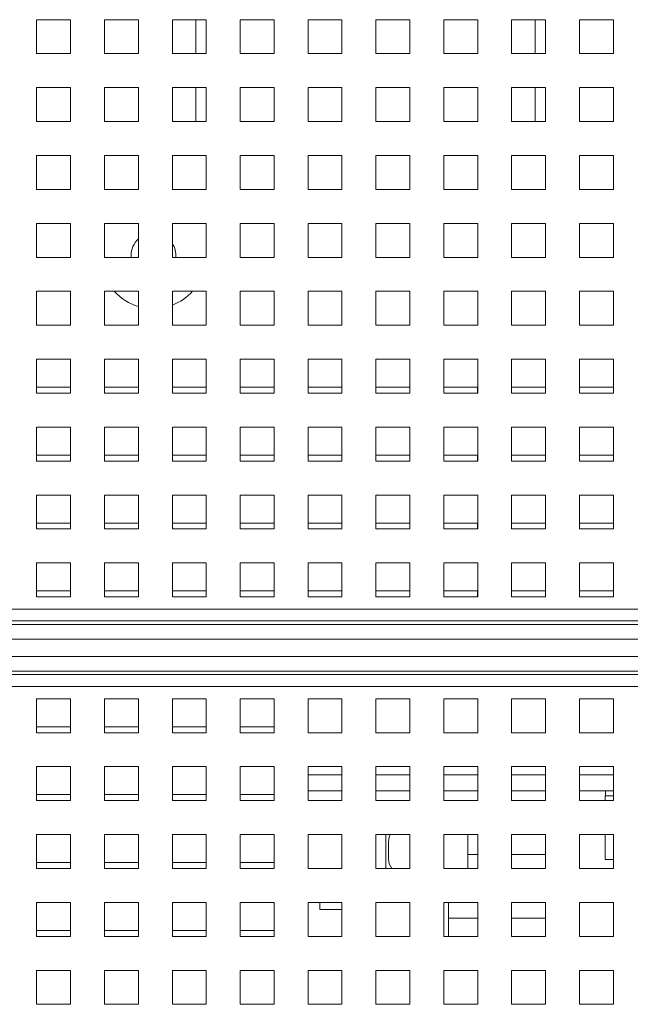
# Model space of a CAD drawing. Header units: inches. Extents: x 1 to 109, y 1 to 85.
# Tile 59 of 68: x 50.36 to 53.36, y 70.03 to 74.87. Entities that reach past the tile are written whole.
import ezdxf

# ---------------------------------------------------------------- set-up
doc = ezdxf.new("R2010")
doc.units = ezdxf.units.IN
doc.header["$MEASUREMENT"] = 0

msp = doc.modelspace()

# ---------------------------------------------------------------- linework, layer by layer
at = {"color": 7, "linetype": 'Continuous', "lineweight": 15, "ltscale": 5}
for p, q in [((50.6056, 74.8681), (50.4389, 74.8681)), ((50.4389, 74.8681), (50.4389, 74.7014)), ((50.6056, 74.7014), (50.6056, 74.8681)), ((50.9389, 74.8681), (50.7722, 74.8681)), ((50.7722, 74.8681), (50.7722, 74.7014)), ((50.9389, 74.7014), (50.9389, 74.8681)), ((51.2722, 74.8681), (51.1056, 74.8681)), ((51.1056, 74.8681), (51.1056, 74.7014)), ((51.2722, 74.7014), (51.2722, 74.8681)), ((51.6056, 74.8681), (51.4389, 74.8681)), ((51.4389, 74.8681), (51.4389, 74.7014)), ((51.6056, 74.7014), (51.6056, 74.8681)), ((51.9389, 74.8681), (51.7722, 74.8681)), ((51.7722, 74.8681), (51.7722, 74.7014)), ((51.9389, 74.7014), (51.9389, 74.8681)), ((52.2722, 74.8681), (52.1056, 74.8681)), ((52.1056, 74.8681), (52.1056, 74.7014)), ((52.2722, 74.7014), (52.2722, 74.8681)), ((52.6056, 74.8681), (52.4389, 74.8681)), ((52.4389, 74.8681), (52.4389, 74.7014)), ((52.6056, 74.7014), (52.6056, 74.8681)), ((52.9389, 74.8681), (52.7722, 74.8681)), ((52.7722, 74.8681), (52.7722, 74.7014)), ((52.8879, 74.8681), (52.8879, 74.7014)), ((52.9389, 74.7014), (52.9389, 74.8681)), ((53.2722, 74.8681), (53.1056, 74.8681)), ((53.1056, 74.8681), (53.1056, 74.7014)), ((53.2722, 74.7014), (53.2722, 74.8681)), ((50.4389, 74.7014), (50.6056, 74.7014)), ((50.7722, 74.7014), (50.9389, 74.7014)), ((51.1056, 74.7014), (51.2722, 74.7014)), ((51.4389, 74.7014), (51.6056, 74.7014)), ((51.7722, 74.7014), (51.9389, 74.7014)), ((52.1056, 74.7014), (52.2722, 74.7014)), ((52.4389, 74.7014), (52.6056, 74.7014)), ((52.7722, 74.7014), (52.9389, 74.7014)), ((53.1056, 74.7014), (53.2722, 74.7014)), ((50.6056, 74.5348), (50.4389, 74.5348)), ((50.4389, 74.5348), (50.4389, 74.3681)), ((50.6056, 74.3681), (50.6056, 74.5348)), ((50.9389, 74.5348), (50.7722, 74.5348)), ((50.7722, 74.5348), (50.7722, 74.3681)), ((50.9389, 74.3681), (50.9389, 74.5348)), ((51.2722, 74.5348), (51.1056, 74.5348)), ((51.1056, 74.5348), (51.1056, 74.3681)), ((51.2722, 74.3681), (51.2722, 74.5348)), ((51.6056, 74.5348), (51.4389, 74.5348)), ((51.4389, 74.5348), (51.4389, 74.3681)), ((51.6056, 74.3681), (51.6056, 74.5348)), ((51.9389, 74.5348), (51.7722, 74.5348)), ((51.7722, 74.5348), (51.7722, 74.3681)), ((51.9389, 74.3681), (51.9389, 74.5348)), ((52.2722, 74.5348), (52.1056, 74.5348)), ((52.1056, 74.5348), (52.1056, 74.3681)), ((52.2722, 74.3681), (52.2722, 74.5348)), ((52.6056, 74.5348), (52.4389, 74.5348)), ((52.4389, 74.5348), (52.4389, 74.3681)), ((52.6056, 74.3681), (52.6056, 74.5348)), ((52.9389, 74.5348), (52.7722, 74.5348)), ((52.7722, 74.5348), (52.7722, 74.3681)), ((52.8879, 74.5348), (52.8879, 74.3681)), ((52.9389, 74.3681), (52.9389, 74.5348)), ((53.2722, 74.5348), (53.1056, 74.5348)), ((53.1056, 74.5348), (53.1056, 74.3681)), ((53.2722, 74.3681), (53.2722, 74.5348)), ((50.4389, 74.3681), (50.6056, 74.3681)), ((50.7722, 74.3681), (50.9389, 74.3681)), ((51.1056, 74.3681), (51.2722, 74.3681)), ((51.4389, 74.3681), (51.6056, 74.3681)), ((51.7722, 74.3681), (51.9389, 74.3681)), ((52.1056, 74.3681), (52.2722, 74.3681)), ((52.4389, 74.3681), (52.6056, 74.3681)), ((52.7722, 74.3681), (52.9389, 74.3681)), ((53.1056, 74.3681), (53.2722, 74.3681)), ((50.6056, 74.2014), (50.4389, 74.2014)), ((50.4389, 74.2014), (50.4389, 74.0348)), ((50.6056, 74.0348), (50.6056, 74.2014)), ((50.9389, 74.2014), (50.7722, 74.2014)), ((50.7722, 74.2014), (50.7722, 74.0348)), ((50.9389, 74.0348), (50.9389, 74.2014)), ((51.2722, 74.2014), (51.1056, 74.2014)), ((51.1056, 74.2014), (51.1056, 74.0348)), ((51.2722, 74.0348), (51.2722, 74.2014)), ((51.6056, 74.2014), (51.4389, 74.2014)), ((51.4389, 74.2014), (51.4389, 74.0348)), ((51.6056, 74.0348), (51.6056, 74.2014)), ((51.9389, 74.2014), (51.7722, 74.2014)), ((51.7722, 74.2014), (51.7722, 74.0348)), ((51.9389, 74.0348), (51.9389, 74.2014)), ((52.2722, 74.2014), (52.1056, 74.2014)), ((52.1056, 74.2014), (52.1056, 74.0348)), ((52.2722, 74.0348), (52.2722, 74.2014)), ((52.6056, 74.2014), (52.4389, 74.2014)), ((52.4389, 74.2014), (52.4389, 74.0348)), ((52.6056, 74.0348), (52.6056, 74.2014)), ((52.9389, 74.2014), (52.7722, 74.2014)), ((52.7722, 74.2014), (52.7722, 74.0348)), ((52.9389, 74.0348), (52.9389, 74.2014)), ((53.2722, 74.2014), (53.1056, 74.2014)), ((53.1056, 74.2014), (53.1056, 74.0348)), ((53.2722, 74.0348), (53.2722, 74.2014)), ((50.4389, 74.0348), (50.6056, 74.0348)), ((50.7722, 74.0348), (50.9389, 74.0348)), ((51.1056, 74.0348), (51.2722, 74.0348)), ((51.4389, 74.0348), (51.6056, 74.0348)), ((51.7722, 74.0348), (51.9389, 74.0348)), ((52.1056, 74.0348), (52.2722, 74.0348)), ((52.4389, 74.0348), (52.6056, 74.0348)), ((52.7722, 74.0348), (52.9389, 74.0348)), ((53.1056, 74.0348), (53.2722, 74.0348)), ((50.6056, 73.8681), (50.4389, 73.8681)), ((50.4389, 73.8681), (50.4389, 73.7014)), ((50.6056, 73.7014), (50.6056, 73.8681)), ((50.9389, 73.8681), (50.7722, 73.8681)), ((50.7722, 73.8681), (50.7722, 73.7014)), ((50.9389, 73.7014), (50.9389, 73.8681)), ((51.2722, 73.8681), (51.1056, 73.8681)), ((51.1056, 73.8681), (51.1056, 73.7014)), ((51.2722, 73.7014), (51.2722, 73.8681)), ((51.6056, 73.8681), (51.4389, 73.8681)), ((51.4389, 73.8681), (51.4389, 73.7014)), ((51.6056, 73.7014), (51.6056, 73.8681)), ((51.9389, 73.8681), (51.7722, 73.8681)), ((51.7722, 73.8681), (51.7722, 73.7014)), ((51.9389, 73.7014), (51.9389, 73.8681)), ((52.2722, 73.8681), (52.1056, 73.8681)), ((52.1056, 73.8681), (52.1056, 73.7014)), ((52.2722, 73.7014), (52.2722, 73.8681)), ((52.6056, 73.8681), (52.4389, 73.8681)), ((52.4389, 73.8681), (52.4389, 73.7014)), ((52.6056, 73.7014), (52.6056, 73.8681)), ((52.9389, 73.8681), (52.7722, 73.8681)), ((52.7722, 73.8681), (52.7722, 73.7014)), ((52.9389, 73.7014), (52.9389, 73.8681)), ((53.2722, 73.8681), (53.1056, 73.8681)), ((53.1056, 73.8681), (53.1056, 73.7014)), ((53.2722, 73.7014), (53.2722, 73.8681)), ((50.9025, 73.7098), (50.9028, 73.7014)), ((50.4389, 73.7014), (50.6056, 73.7014)), ((50.7722, 73.7014), (50.9389, 73.7014)), ((51.1056, 73.7014), (51.2722, 73.7014)), ((51.4389, 73.7014), (51.6056, 73.7014)), ((51.7722, 73.7014), (51.9389, 73.7014)), ((52.1056, 73.7014), (52.2722, 73.7014)), ((52.4389, 73.7014), (52.6056, 73.7014)), ((52.7722, 73.7014), (52.9389, 73.7014)), ((53.1056, 73.7014), (53.2722, 73.7014)), ((50.6056, 73.5348), (50.4389, 73.5348)), ((50.4389, 73.5348), (50.4389, 73.3681)), ((50.6056, 73.3681), (50.6056, 73.5348)), ((50.9389, 73.5348), (50.7722, 73.5348)), ((50.7722, 73.5348), (50.7722, 73.3681)), ((50.9389, 73.3681), (50.9389, 73.5348)), ((51.2722, 73.5348), (51.1056, 73.5348)), ((51.1056, 73.5348), (51.1056, 73.3681)), ((51.2722, 73.3681), (51.2722, 73.5348)), ((51.6056, 73.5348), (51.4389, 73.5348)), ((51.4389, 73.5348), (51.4389, 73.3681)), ((51.6056, 73.3681), (51.6056, 73.5348)), ((51.9389, 73.5348), (51.7722, 73.5348)), ((51.7722, 73.5348), (51.7722, 73.3681)), ((51.9389, 73.3681), (51.9389, 73.5348)), ((52.2722, 73.5348), (52.1056, 73.5348)), ((52.1056, 73.5348), (52.1056, 73.3681)), ((52.2722, 73.3681), (52.2722, 73.5348)), ((52.6056, 73.5348), (52.4389, 73.5348)), ((52.4389, 73.5348), (52.4389, 73.3681)), ((52.6056, 73.3681), (52.6056, 73.5348)), ((52.9389, 73.5348), (52.7722, 73.5348)), ((52.7722, 73.5348), (52.7722, 73.3681)), ((52.9389, 73.3681), (52.9389, 73.5348)), ((53.2722, 73.5348), (53.1056, 73.5348)), ((53.1056, 73.5348), (53.1056, 73.3681)), ((53.2722, 73.3681), (53.2722, 73.5348)), ((50.4389, 73.3681), (50.6056, 73.3681)), ((50.7722, 73.3681), (50.9389, 73.3681)), ((51.1056, 73.3681), (51.2722, 73.3681)), ((51.4389, 73.3681), (51.6056, 73.3681)), ((51.7722, 73.3681), (51.9389, 73.3681)), ((52.1056, 73.3681), (52.2722, 73.3681)), ((52.4389, 73.3681), (52.6056, 73.3681)), ((52.7722, 73.3681), (52.9389, 73.3681)), ((53.1056, 73.3681), (53.2722, 73.3681)), ((50.6056, 73.2014), (50.4389, 73.2014)), ((50.4389, 73.2014), (50.4389, 73.0348)), ((50.6056, 73.0348), (50.6056, 73.2014)), ((50.9389, 73.2014), (50.7722, 73.2014)), ((50.7722, 73.2014), (50.7722, 73.0348)), ((50.9389, 73.0348), (50.9389, 73.2014)), ((51.2722, 73.2014), (51.1056, 73.2014)), ((51.1056, 73.2014), (51.1056, 73.0348)), ((51.2722, 73.0348), (51.2722, 73.2014)), ((51.6056, 73.2014), (51.4389, 73.2014)), ((51.4389, 73.2014), (51.4389, 73.0348)), ((51.6056, 73.0348), (51.6056, 73.2014)), ((51.9389, 73.2014), (51.7722, 73.2014)), ((51.7722, 73.2014), (51.7722, 73.0348)), ((51.9389, 73.0348), (51.9389, 73.2014)), ((52.2722, 73.2014), (52.1056, 73.2014)), ((52.1056, 73.2014), (52.1056, 73.0348)), ((52.2722, 73.0348), (52.2722, 73.2014)), ((52.6056, 73.2014), (52.4389, 73.2014)), ((52.4389, 73.2014), (52.4389, 73.0348)), ((52.6056, 73.0348), (52.6056, 73.2014)), ((52.9389, 73.2014), (52.7722, 73.2014)), ((52.7722, 73.2014), (52.7722, 73.0348)), ((52.9389, 73.0348), (52.9389, 73.2014)), ((53.2722, 73.2014), (53.1056, 73.2014)), ((53.1056, 73.2014), (53.1056, 73.0348)), ((53.2722, 73.0348), (53.2722, 73.2014)), ((50.4389, 73.0639), (50.6054, 73.0639)), ((50.4389, 73.0348), (50.6056, 73.0348)), ((50.6054, 73.0639), (50.6054, 73.0348)), ((50.7722, 73.0639), (50.9387, 73.0639)), ((50.7722, 73.0348), (50.9389, 73.0348)), ((50.9387, 73.0639), (50.9387, 73.0348)), ((51.1056, 73.0639), (51.2721, 73.0639)), ((51.1056, 73.0348), (51.2722, 73.0348)), ((51.2721, 73.0639), (51.2721, 73.0348)), ((51.4389, 73.0639), (51.6054, 73.0639)), ((51.4389, 73.0348), (51.6056, 73.0348)), ((51.6054, 73.0639), (51.6054, 73.0348)), ((51.7722, 73.0639), (51.9387, 73.0639)), ((51.7722, 73.0348), (51.9389, 73.0348)), ((51.9387, 73.0639), (51.9387, 73.0348)), ((52.1056, 73.0639), (52.2721, 73.0639)), ((52.1056, 73.0348), (52.2722, 73.0348)), ((52.2721, 73.0639), (52.2721, 73.0348)), ((52.4389, 73.0639), (52.6054, 73.0639)), ((52.4389, 73.0348), (52.6056, 73.0348)), ((52.6054, 73.0639), (52.6054, 73.0348)), ((52.7722, 73.0639), (52.9387, 73.0639)), ((52.7722, 73.0348), (52.9389, 73.0348)), ((52.9387, 73.0639), (52.9387, 73.0348)), ((53.1056, 73.0639), (53.2721, 73.0639)), ((53.1056, 73.0348), (53.2722, 73.0348)), ((53.2721, 73.0639), (53.2721, 73.0348)), ((50.6056, 72.8681), (50.4389, 72.8681)), ((50.4389, 72.8681), (50.4389, 72.7014)), ((50.6056, 72.7014), (50.6056, 72.8681)), ((50.9389, 72.8681), (50.7722, 72.8681)), ((50.7722, 72.8681), (50.7722, 72.7014)), ((50.9389, 72.7014), (50.9389, 72.8681)), ((51.2722, 72.8681), (51.1056, 72.8681)), ((51.1056, 72.8681), (51.1056, 72.7014)), ((51.2722, 72.7014), (51.2722, 72.8681)), ((51.6056, 72.8681), (51.4389, 72.8681)), ((51.4389, 72.8681), (51.4389, 72.7014)), ((51.6056, 72.7014), (51.6056, 72.8681)), ((51.9389, 72.8681), (51.7722, 72.8681)), ((51.7722, 72.8681), (51.7722, 72.7014)), ((51.9389, 72.7014), (51.9389, 72.8681)), ((52.2722, 72.8681), (52.1056, 72.8681)), ((52.1056, 72.8681), (52.1056, 72.7014)), ((52.2722, 72.7014), (52.2722, 72.8681)), ((52.6056, 72.8681), (52.4389, 72.8681)), ((52.4389, 72.8681), (52.4389, 72.7014)), ((52.6056, 72.7014), (52.6056, 72.8681)), ((52.9389, 72.8681), (52.7722, 72.8681)), ((52.7722, 72.8681), (52.7722, 72.7014)), ((52.9389, 72.7014), (52.9389, 72.8681)), ((53.2722, 72.8681), (53.1056, 72.8681)), ((53.1056, 72.8681), (53.1056, 72.7014)), ((53.2722, 72.7014), (53.2722, 72.8681)), ((50.4389, 72.7306), (50.6054, 72.7306)), ((50.4389, 72.7014), (50.6056, 72.7014)), ((50.6054, 72.7306), (50.6054, 72.7014)), ((50.7722, 72.7306), (50.9387, 72.7306)), ((50.7722, 72.7014), (50.9389, 72.7014)), ((50.9387, 72.7306), (50.9387, 72.7014)), ((51.1056, 72.7306), (51.2721, 72.7306)), ((51.1056, 72.7014), (51.2722, 72.7014)), ((51.2721, 72.7306), (51.2721, 72.7014)), ((51.4389, 72.7306), (51.6054, 72.7306)), ((51.4389, 72.7014), (51.6056, 72.7014)), ((51.6054, 72.7306), (51.6054, 72.7014)), ((51.7722, 72.7306), (51.9387, 72.7306)), ((51.7722, 72.7014), (51.9389, 72.7014)), ((51.9387, 72.7306), (51.9387, 72.7014)), ((52.1056, 72.7306), (52.2721, 72.7306)), ((52.1056, 72.7014), (52.2722, 72.7014)), ((52.2721, 72.7306), (52.2721, 72.7014)), ((52.4389, 72.7306), (52.6054, 72.7306)), ((52.4389, 72.7014), (52.6056, 72.7014)), ((52.6054, 72.7306), (52.6054, 72.7014)), ((52.7722, 72.7306), (52.9387, 72.7306)), ((52.7722, 72.7014), (52.9389, 72.7014)), ((52.9387, 72.7306), (52.9387, 72.7014)), ((53.1056, 72.7306), (53.2721, 72.7306)), ((53.1056, 72.7014), (53.2722, 72.7014)), ((53.2721, 72.7306), (53.2721, 72.7014)), ((50.6056, 72.5348), (50.4389, 72.5348)), ((50.4389, 72.5348), (50.4389, 72.3681)), ((50.6056, 72.3681), (50.6056, 72.5348)), ((50.9389, 72.5348), (50.7722, 72.5348)), ((50.7722, 72.5348), (50.7722, 72.3681)), ((50.9389, 72.3681), (50.9389, 72.5348)), ((51.2722, 72.5348), (51.1056, 72.5348)), ((51.1056, 72.5348), (51.1056, 72.3681)), ((51.2722, 72.3681), (51.2722, 72.5348)), ((51.6056, 72.5348), (51.4389, 72.5348)), ((51.4389, 72.5348), (51.4389, 72.3681)), ((51.6056, 72.3681), (51.6056, 72.5348)), ((51.9389, 72.5348), (51.7722, 72.5348)), ((51.7722, 72.5348), (51.7722, 72.3681)), ((51.9389, 72.3681), (51.9389, 72.5348)), ((52.2722, 72.5348), (52.1056, 72.5348)), ((52.1056, 72.5348), (52.1056, 72.3681)), ((52.2722, 72.3681), (52.2722, 72.5348)), ((52.6056, 72.5348), (52.4389, 72.5348)), ((52.4389, 72.5348), (52.4389, 72.3681)), ((52.6056, 72.3681), (52.6056, 72.5348)), ((52.9389, 72.5348), (52.7722, 72.5348)), ((52.7722, 72.5348), (52.7722, 72.3681)), ((52.9389, 72.3681), (52.9389, 72.5348)), ((53.2722, 72.5348), (53.1056, 72.5348)), ((53.1056, 72.5348), (53.1056, 72.3681)), ((53.2722, 72.3681), (53.2722, 72.5348)), ((50.4389, 72.3973), (50.6054, 72.3973)), ((50.4389, 72.3681), (50.6056, 72.3681)), ((50.6054, 72.3973), (50.6054, 72.3681)), ((50.7722, 72.3973), (50.9387, 72.3973)), ((50.7722, 72.3681), (50.9389, 72.3681)), ((50.9387, 72.3973), (50.9387, 72.3681)), ((51.1056, 72.3973), (51.2721, 72.3973)), ((51.1056, 72.3681), (51.2722, 72.3681)), ((51.2721, 72.3973), (51.2721, 72.3681)), ((51.4389, 72.3973), (51.6054, 72.3973)), ((51.4389, 72.3681), (51.6056, 72.3681)), ((51.6054, 72.3973), (51.6054, 72.3681)), ((51.7722, 72.3973), (51.9387, 72.3973)), ((51.7722, 72.3681), (51.9389, 72.3681)), ((51.9387, 72.3973), (51.9387, 72.3681)), ((52.1056, 72.3973), (52.2721, 72.3973)), ((52.1056, 72.3681), (52.2722, 72.3681)), ((52.2721, 72.3973), (52.2721, 72.3681)), ((52.4389, 72.3973), (52.6054, 72.3973)), ((52.4389, 72.3681), (52.6056, 72.3681)), ((52.6054, 72.3973), (52.6054, 72.3681)), ((52.7722, 72.3973), (52.9387, 72.3973)), ((52.7722, 72.3681), (52.9389, 72.3681)), ((52.9387, 72.3973), (52.9387, 72.3681)), ((53.1056, 72.3973), (53.2721, 72.3973)), ((53.1056, 72.3681), (53.2722, 72.3681)), ((53.2721, 72.3973), (53.2721, 72.3681)), ((50.6056, 72.2014), (50.4389, 72.2014)), ((50.4389, 72.2014), (50.4389, 72.0348)), ((50.6056, 72.0348), (50.6056, 72.2014)), ((50.9389, 72.2014), (50.7722, 72.2014)), ((50.7722, 72.2014), (50.7722, 72.0348)), ((50.9389, 72.0348), (50.9389, 72.2014)), ((51.2722, 72.2014), (51.1056, 72.2014)), ((51.1056, 72.2014), (51.1056, 72.0348)), ((51.2722, 72.0348), (51.2722, 72.2014)), ((51.6056, 72.2014), (51.4389, 72.2014)), ((51.4389, 72.2014), (51.4389, 72.0348)), ((51.6056, 72.0348), (51.6056, 72.2014)), ((51.9389, 72.2014), (51.7722, 72.2014)), ((51.7722, 72.2014), (51.7722, 72.0348)), ((51.9389, 72.0348), (51.9389, 72.2014)), ((52.2722, 72.2014), (52.1056, 72.2014)), ((52.1056, 72.2014), (52.1056, 72.0348)), ((52.2722, 72.0348), (52.2722, 72.2014)), ((52.6056, 72.2014), (52.4389, 72.2014)), ((52.4389, 72.2014), (52.4389, 72.0348)), ((52.6056, 72.0348), (52.6056, 72.2014)), ((52.9389, 72.2014), (52.7722, 72.2014)), ((52.7722, 72.2014), (52.7722, 72.0348)), ((52.9389, 72.0348), (52.9389, 72.2014)), ((53.2722, 72.2014), (53.1056, 72.2014)), ((53.1056, 72.2014), (53.1056, 72.0348)), ((53.2722, 72.0348), (53.2722, 72.2014)), ((50.4389, 72.0639), (50.6054, 72.0639)), ((50.4389, 72.0348), (50.6056, 72.0348)), ((50.6054, 72.0639), (50.6054, 72.0348)), ((50.7722, 72.0639), (50.9387, 72.0639)), ((50.7722, 72.0348), (50.9389, 72.0348)), ((50.9387, 72.0639), (50.9387, 72.0348)), ((51.1056, 72.0639), (51.2721, 72.0639)), ((51.1056, 72.0348), (51.2722, 72.0348)), ((51.2721, 72.0639), (51.2721, 72.0348)), ((51.4389, 72.0639), (51.6054, 72.0639)), ((51.4389, 72.0348), (51.6056, 72.0348)), ((51.6054, 72.0639), (51.6054, 72.0348)), ((51.7722, 72.0639), (51.9387, 72.0639)), ((51.7722, 72.0348), (51.9389, 72.0348)), ((51.9387, 72.0639), (51.9387, 72.0348)), ((52.1056, 72.0639), (52.2721, 72.0639)), ((52.1056, 72.0348), (52.2722, 72.0348)), ((52.2721, 72.0639), (52.2721, 72.0348)), ((52.4389, 72.0639), (52.6054, 72.0639)), ((52.4389, 72.0348), (52.6056, 72.0348)), ((52.6054, 72.0639), (52.6054, 72.0348)), ((52.7722, 72.0639), (52.9387, 72.0639)), ((52.7722, 72.0348), (52.9389, 72.0348)), ((52.9387, 72.0639), (52.9387, 72.0348)), ((53.1056, 72.0639), (53.2721, 72.0639)), ((53.1056, 72.0348), (53.2722, 72.0348)), ((53.2721, 72.0639), (53.2721, 72.0348)), ((45.3972, 71.9746), (61.6472, 71.9746)), ((45.3972, 71.9164), (61.6472, 71.9164)), ((45.3972, 71.8999), (61.6472, 71.8999)), ((61.6472, 71.8271), (45.3972, 71.8271)), ((45.3972, 71.7424), (61.6472, 71.7424)), ((61.6472, 71.6696), (45.3972, 71.6696)), ((61.6472, 71.6531), (45.3972, 71.6531)), ((61.6472, 71.5949), (45.3972, 71.5949)), ((50.6056, 71.5348), (50.4389, 71.5348)), ((50.4389, 71.5348), (50.4389, 71.3681)), ((50.6056, 71.3681), (50.6056, 71.5348)), ((50.9389, 71.5348), (50.7722, 71.5348)), ((50.7722, 71.5348), (50.7722, 71.3681)), ((50.9389, 71.3681), (50.9389, 71.5348)), ((51.2722, 71.5348), (51.1056, 71.5348)), ((51.1056, 71.5348), (51.1056, 71.3681)), ((51.2722, 71.3681), (51.2722, 71.5348)), ((51.6056, 71.5348), (51.4389, 71.5348)), ((51.4389, 71.5348), (51.4389, 71.3681)), ((51.6056, 71.3681), (51.6056, 71.5348)), ((51.9389, 71.5348), (51.7722, 71.5348)), ((51.7722, 71.5348), (51.7722, 71.3681)), ((51.9389, 71.3681), (51.9389, 71.5348)), ((52.2722, 71.5348), (52.1056, 71.5348)), ((52.1056, 71.5348), (52.1056, 71.3681)), ((52.2722, 71.3681), (52.2722, 71.5348)), ((52.6056, 71.5348), (52.4389, 71.5348)), ((52.4389, 71.5348), (52.4389, 71.3681)), ((52.6056, 71.3681), (52.6056, 71.5348)), ((52.9389, 71.5348), (52.7722, 71.5348)), ((52.7722, 71.5348), (52.7722, 71.3681)), ((52.9389, 71.3681), (52.9389, 71.5348)), ((53.2722, 71.5348), (53.1056, 71.5348)), ((53.1056, 71.5348), (53.1056, 71.3681)), ((53.2722, 71.3681), (53.2722, 71.5348)), ((50.4389, 71.3973), (50.6054, 71.3973)), ((50.6054, 71.3973), (50.6054, 71.3681)), ((50.7722, 71.3973), (50.9387, 71.3973)), ((50.9387, 71.3973), (50.9387, 71.3681)), ((51.1056, 71.3973), (51.2721, 71.3973)), ((51.2721, 71.3973), (51.2721, 71.3681)), ((51.4389, 71.3973), (51.6054, 71.3973)), ((51.6054, 71.3973), (51.6054, 71.3681)), ((50.4389, 71.3681), (50.6056, 71.3681)), ((50.7722, 71.3681), (50.9389, 71.3681)), ((51.1056, 71.3681), (51.2722, 71.3681)), ((51.4389, 71.3681), (51.6056, 71.3681)), ((51.7722, 71.3681), (51.9389, 71.3681)), ((52.1056, 71.3681), (52.2722, 71.3681)), ((52.4389, 71.3681), (52.6056, 71.3681)), ((52.7722, 71.3681), (52.9389, 71.3681)), ((53.1056, 71.3681), (53.2722, 71.3681)), ((50.6056, 71.2014), (50.4389, 71.2014)), ((50.4389, 71.2014), (50.4389, 71.0348)), ((50.6056, 71.0348), (50.6056, 71.2014)), ((50.9389, 71.2014), (50.7722, 71.2014)), ((50.7722, 71.2014), (50.7722, 71.0348)), ((50.9389, 71.0348), (50.9389, 71.2014)), ((51.2722, 71.2014), (51.1056, 71.2014)), ((51.1056, 71.2014), (51.1056, 71.0348)), ((51.2722, 71.0348), (51.2722, 71.2014)), ((51.6056, 71.2014), (51.4389, 71.2014)), ((51.4389, 71.2014), (51.4389, 71.0348)), ((51.6056, 71.0348), (51.6056, 71.2014)), ((51.9389, 71.2014), (51.7722, 71.2014)), ((51.7722, 71.2014), (51.7722, 71.0348)), ((51.9389, 71.0348), (51.9389, 71.2014)), ((52.2722, 71.2014), (52.1056, 71.2014)), ((52.1056, 71.2014), (52.1056, 71.0348)), ((52.2722, 71.0348), (52.2722, 71.2014)), ((52.6056, 71.2014), (52.4389, 71.2014)), ((52.4389, 71.2014), (52.4389, 71.0348)), ((52.6056, 71.0348), (52.6056, 71.2014)), ((52.9389, 71.2014), (52.7722, 71.2014)), ((52.7722, 71.2014), (52.7722, 71.0348)), ((52.9389, 71.0348), (52.9389, 71.2014)), ((53.2722, 71.2014), (53.1056, 71.2014)), ((53.1056, 71.2014), (53.1056, 71.0348)), ((53.2722, 71.0348), (53.2722, 71.2014)), ((50.4389, 71.0639), (50.6054, 71.0639)), ((50.6054, 71.0639), (50.6054, 71.0348)), ((50.7722, 71.0639), (50.9387, 71.0639)), ((50.9387, 71.0639), (50.9387, 71.0348)), ((51.1056, 71.0639), (51.2721, 71.0639)), ((51.2721, 71.0639), (51.2721, 71.0348)), ((51.4389, 71.0639), (51.6054, 71.0639)), ((51.6054, 71.0639), (51.6054, 71.0348)), ((51.9389, 71.0829), (51.7722, 71.0829)), ((52.2722, 71.0829), (52.1056, 71.0829)), ((52.6056, 71.0829), (52.4389, 71.0829)), ((52.9389, 71.0829), (52.7722, 71.0829)), ((53.2329, 71.0829), (53.1056, 71.0829)), ((53.2321, 71.0348), (53.2321, 71.0579)), ((53.2321, 71.0579), (53.2329, 71.0579)), ((53.2329, 71.0579), (53.2329, 71.0829)), ((53.2722, 71.0829), (53.2329, 71.0829)), ((53.2722, 71.0579), (53.2329, 71.0579)), ((50.4389, 71.0348), (50.6056, 71.0348)), ((50.7722, 71.0348), (50.9389, 71.0348)), ((51.1056, 71.0348), (51.2722, 71.0348)), ((51.4389, 71.0348), (51.6056, 71.0348)), ((51.7722, 71.0348), (51.9389, 71.0348)), ((52.1056, 71.0348), (52.2722, 71.0348)), ((52.4389, 71.0348), (52.6056, 71.0348)), ((52.7722, 71.0348), (52.9389, 71.0348)), ((53.1056, 71.0348), (53.2722, 71.0348)), ((50.6056, 70.8681), (50.4389, 70.8681)), ((50.4389, 70.8681), (50.4389, 70.7014)), ((50.6056, 70.7014), (50.6056, 70.8681)), ((50.9389, 70.8681), (50.7722, 70.8681)), ((50.7722, 70.8681), (50.7722, 70.7014)), ((50.9389, 70.7014), (50.9389, 70.8681)), ((51.2722, 70.8681), (51.1056, 70.8681)), ((51.1056, 70.8681), (51.1056, 70.7014)), ((51.2722, 70.7014), (51.2722, 70.8681)), ((51.6056, 70.8681), (51.4389, 70.8681)), ((51.4389, 70.8681), (51.4389, 70.7014)), ((51.6056, 70.7014), (51.6056, 70.8681)), ((51.9389, 70.8681), (51.7722, 70.8681)), ((51.7722, 70.8681), (51.7722, 70.7014)), ((51.9389, 70.7014), (51.9389, 70.8681)), ((52.2722, 70.8681), (52.1056, 70.8681)), ((52.1056, 70.8681), (52.1056, 70.7014)), ((52.154, 70.7014), (52.154, 70.8681)), ((52.2722, 70.7014), (52.2722, 70.8681)), ((52.6056, 70.8681), (52.4389, 70.8681)), ((52.4389, 70.8681), (52.4389, 70.7014)), ((52.5577, 70.7014), (52.5577, 70.8681)), ((52.6056, 70.7014), (52.6056, 70.8681)), ((52.9389, 70.8681), (52.7722, 70.8681)), ((52.7722, 70.8681), (52.7722, 70.7014)), ((52.9389, 70.7014), (52.9389, 70.8681)), ((53.2722, 70.8681), (53.1056, 70.8681)), ((53.1056, 70.8681), (53.1056, 70.7014)), ((53.2321, 70.7454), (53.2321, 70.8681)), ((53.2722, 70.7014), (53.2722, 70.8681)), ((52.1673, 70.8327), (52.1673, 70.7494)), ((52.5577, 70.7704), (52.6056, 70.7704)), ((52.7722, 70.7704), (52.9389, 70.7704)), ((50.4389, 70.7306), (50.6054, 70.7306)), ((50.6054, 70.7306), (50.6054, 70.7014)), ((50.7722, 70.7306), (50.9387, 70.7306)), ((50.9387, 70.7306), (50.9387, 70.7014)), ((51.1056, 70.7306), (51.2721, 70.7306)), ((51.2721, 70.7306), (51.2721, 70.7014)), ((51.4389, 70.7306), (51.6054, 70.7306)), ((51.6054, 70.7306), (51.6054, 70.7014)), ((53.2321, 70.7454), (53.2722, 70.7454)), ((50.4389, 70.7014), (50.6056, 70.7014)), ((50.7722, 70.7014), (50.9389, 70.7014)), ((51.1056, 70.7014), (51.2722, 70.7014)), ((51.4389, 70.7014), (51.6056, 70.7014)), ((51.7722, 70.7014), (51.9389, 70.7014)), ((52.1056, 70.7014), (52.2722, 70.7014)), ((52.4389, 70.7014), (52.6056, 70.7014)), ((52.7722, 70.7014), (52.9389, 70.7014)), ((53.1056, 70.7014), (53.2722, 70.7014)), ((50.6056, 70.5348), (50.4389, 70.5348)), ((50.4389, 70.5348), (50.4389, 70.3681)), ((50.6056, 70.3681), (50.6056, 70.5348)), ((50.9389, 70.5348), (50.7722, 70.5348)), ((50.7722, 70.5348), (50.7722, 70.3681)), ((50.9389, 70.3681), (50.9389, 70.5348)), ((51.2722, 70.5348), (51.1056, 70.5348)), ((51.1056, 70.5348), (51.1056, 70.3681)), ((51.2722, 70.3681), (51.2722, 70.5348)), ((51.6056, 70.5348), (51.4389, 70.5348)), ((51.4389, 70.5348), (51.4389, 70.3681)), ((51.6056, 70.3681), (51.6056, 70.5348)), ((51.9389, 70.5348), (51.7722, 70.5348)), ((51.7722, 70.5348), (51.7722, 70.3681)), ((51.829, 70.5348), (51.829, 70.5329)), ((51.829, 70.5329), (51.8307, 70.5329)), ((51.8307, 70.5329), (51.8307, 70.4996)), ((51.9389, 70.3681), (51.9389, 70.5348)), ((52.2722, 70.5348), (52.1056, 70.5348)), ((52.1056, 70.5348), (52.1056, 70.3681)), ((52.2722, 70.3681), (52.2722, 70.5348)), ((52.6056, 70.5348), (52.4389, 70.5348)), ((52.4389, 70.5348), (52.4389, 70.3681)), ((52.4621, 70.5348), (52.4621, 70.3681)), ((52.6056, 70.3681), (52.6056, 70.5348)), ((52.9389, 70.5348), (52.7722, 70.5348)), ((52.7722, 70.5348), (52.7722, 70.3681)), ((52.9389, 70.3681), (52.9389, 70.5348)), ((53.2722, 70.5348), (53.1056, 70.5348)), ((53.1056, 70.5348), (53.1056, 70.3681)), ((53.2722, 70.3681), (53.2722, 70.5348)), ((51.9389, 70.4996), (51.8307, 70.4996)), ((52.4621, 70.4579), (52.6056, 70.4579)), ((52.7722, 70.4579), (52.9389, 70.4579)), ((50.4389, 70.3973), (50.6054, 70.3973)), ((50.6054, 70.3973), (50.6054, 70.3681)), ((50.7722, 70.3973), (50.9387, 70.3973)), ((50.9387, 70.3973), (50.9387, 70.3681)), ((51.1056, 70.3973), (51.2721, 70.3973)), ((51.2721, 70.3973), (51.2721, 70.3681)), ((51.4389, 70.3973), (51.6054, 70.3973)), ((51.6054, 70.3973), (51.6054, 70.3681)), ((50.4389, 70.3681), (50.6056, 70.3681)), ((50.7722, 70.3681), (50.9389, 70.3681)), ((51.1056, 70.3681), (51.2722, 70.3681)), ((51.4389, 70.3681), (51.6056, 70.3681)), ((51.7722, 70.3681), (51.9389, 70.3681)), ((52.1056, 70.3681), (52.2722, 70.3681)), ((52.4389, 70.3681), (52.6056, 70.3681)), ((52.7722, 70.3681), (52.9389, 70.3681)), ((53.1056, 70.3681), (53.2722, 70.3681)), ((50.6056, 70.2014), (50.4389, 70.2014)), ((50.4389, 70.2014), (50.4389, 70.0348)), ((50.6056, 70.0348), (50.6056, 70.2014)), ((50.9389, 70.2014), (50.7722, 70.2014)), ((50.7722, 70.2014), (50.7722, 70.0348)), ((50.9389, 70.0348), (50.9389, 70.2014)), ((51.2722, 70.2014), (51.1056, 70.2014)), ((51.1056, 70.2014), (51.1056, 70.0348)), ((51.2722, 70.0348), (51.2722, 70.2014)), ((51.6056, 70.2014), (51.4389, 70.2014)), ((51.4389, 70.2014), (51.4389, 70.0348)), ((51.6056, 70.0348), (51.6056, 70.2014)), ((51.9389, 70.2014), (51.7722, 70.2014)), ((51.7722, 70.2014), (51.7722, 70.0348)), ((51.9389, 70.0348), (51.9389, 70.2014)), ((52.2722, 70.2014), (52.1056, 70.2014)), ((52.1056, 70.2014), (52.1056, 70.0348)), ((52.2722, 70.0348), (52.2722, 70.2014)), ((52.6056, 70.2014), (52.4389, 70.2014)), ((52.4389, 70.2014), (52.4389, 70.0348)), ((52.6056, 70.0348), (52.6056, 70.2014)), ((52.9389, 70.2014), (52.7722, 70.2014)), ((52.7722, 70.2014), (52.7722, 70.0348)), ((52.9389, 70.0348), (52.9389, 70.2014)), ((53.2722, 70.2014), (53.1056, 70.2014)), ((53.1056, 70.2014), (53.1056, 70.0348)), ((53.2722, 70.0348), (53.2722, 70.2014)), ((50.4389, 70.0348), (50.6056, 70.0348)), ((50.7722, 70.0348), (50.9389, 70.0348)), ((51.1056, 70.0348), (51.2722, 70.0348)), ((51.4389, 70.0348), (51.6056, 70.0348)), ((51.7722, 70.0348), (51.9389, 70.0348)), ((52.1056, 70.0348), (52.2722, 70.0348)), ((52.4389, 70.0348), (52.6056, 70.0348)), ((52.7722, 70.0348), (52.9389, 70.0348)), ((53.1056, 70.0348), (53.2722, 70.0348))]:
    msp.add_line(p, q, dxfattribs=at)
at = {"color": 8, "linetype": 'Continuous', "lineweight": 15, "ltscale": 5}
for p, q in [((51.2212, 74.7014), (51.2212, 74.8681)), ((51.2212, 74.3681), (51.2212, 74.5348)), ((51.9389, 71.1619), (51.7722, 71.1619)), ((52.2722, 71.1619), (52.1056, 71.1619)), ((52.6056, 71.1619), (52.4389, 71.1619)), ((52.9389, 71.1619), (52.7722, 71.1619)), ((53.2722, 71.1619), (53.1056, 71.1619))]:
    msp.add_line(p, q, dxfattribs=at)
at = {"color": 7, "linetype": 'Continuous', "lineweight": 15, "ltscale": 5, "flags": 128}
msp.add_lwpolyline([(52.1758, 70.8681), (52.1705, 70.8548), (52.1673, 70.8327)], dxfattribs=at)
at = {"color": 7, "linetype": 'Continuous', "lineweight": 15, "ltscale": 25}
for centre, radius, start, end in [((51.0129, 73.7098), 0.1104, 132.0743, 180), ((51.0129, 73.7098), 0.1104, 355.6717, 32.9295), ((51.012, 73.7098), 0.26, 222.305, 253.658), ((51.0129, 73.7098), 0.26, 290.8824, 317.695), ((52.2457, 70.7494), 0.0783, 180, 217.7265)]:
    msp.add_arc(centre, radius, start, end, dxfattribs=at)

doc.saveas('drawing.dxf')
